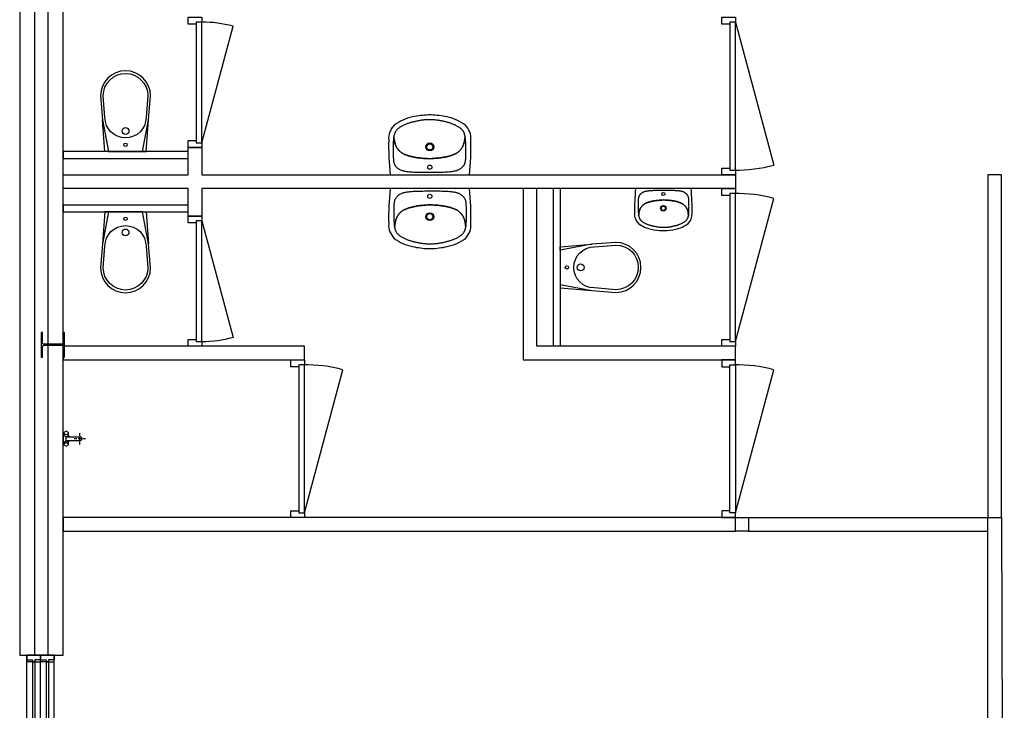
# Model space of a CAD drawing. Header units: millimetres. Extents: x 7256 to 213640, y 21030 to 164335.
# Tile 3 of 70: x 20687 to 27869, y 45272 to 50310. Entities that reach past the tile are written whole.
import ezdxf

# ---------------------------------------------------------------- set-up
doc = ezdxf.new("R2010")
doc.units = ezdxf.units.MM
doc.header["$LTSCALE"] = 100
for name, color, linetype in [('AL21----_BUITENWAND', 3, 'Continuous'), ('AL22----_BINNENWAND', 2, 'Continuous'), ('AL28----_KONSTRUKTIE_BETON', 3, 'Continuous'), ('AL31----_BUITENKOZIJNEN', 1, 'Continuous'), ('AL32----_BINNENKOZIJNEN', 1, 'Continuous'), ('AL74----_SANITAIR', 7, 'Continuous')]:
    doc.layers.add(name, color=color, linetype=linetype)

# ---------------------------------------------------------------- blocks, each defined once
blk = doc.blocks.new('HEA 180')
at = {"layer": 'AL28----_KONSTRUKTIE_BETON'}
h = blk.add_hatch(color=7, dxfattribs=at)
h.dxf.hatch_style = 1
h.paths.add_polyline_path([(-18, -76), (-90, -76), (-90, -85.5), (90, -85.5), (90, -76), (18, -76, -0.414214), (3, -61), (3, 61, -0.414214), (18, 76), (90, 76), (90, 85.5), (-90, 85.5), (-90, 76), (-18, 76, -0.414214), (-3, 61), (-3, -61, -0.414214)])
blk.add_lwpolyline([(-90, 85.5), (-90, 76), (-18, 76, -0.414214), (-3, 61), (-3, -61, -0.414214), (-18, -76), (-90, -76), (-90, -85.5), (90, -85.5), (90, -76), (18, -76, -0.414214), (3, -61), (3, 61, -0.414214), (18, 76), (90, 76), (90, 85.5)], format="xyb", close=True, dxfattribs=at)
blk = doc.blocks.new('Buitenkozijn bouwhal')
at = {"layer": 'AL31----_BUITENKOZIJNEN'}
for points in [[(0.1, 1395), (0.1, 1360), (41.3, 1360), (41.3, 1345), (100.1, 1345), (100.1, 1395)], [(100.1, 1395), (100.1, 1360), (58.8, 1360), (58.8, 1345), (0.1, 1345), (0.1, 1395)], [(100.1, 1395), (100.1, 1360), (141.3, 1360), (141.3, 1345), (200.1, 1345), (200.1, 1395)], [(200.1, 1395), (200.1, 1360), (158.8, 1360), (158.8, 1345), (100.1, 1345), (100.1, 1395)], [(41.3, 1360), (41.3, 90), (0.1, 90), (0.1, 1360)], [(58.8, 1360), (58.8, 90), (100.1, 90), (100.1, 1360)], [(141.3, 1360), (141.3, 90), (100.1, 90), (100.1, 1360)], [(158.8, 1360), (158.8, 90), (200.1, 90), (200.1, 1360)], [(0.1, 105), (58.8, 105), (58.8, 90), (100.1, 90), (100.1, 55), (0, 55)], [(100.1, 105), (41.3, 105), (41.3, 90), (0.1, 90), (0.1, 55), (100.1, 55)], [(100.1, 105), (158.8, 105), (158.8, 90), (200.1, 90), (200.1, 55), (100, 55)], [(200.1, 105), (141.3, 105), (141.3, 90), (100.1, 90), (100.1, 55), (200.1, 55)]]:
    blk.add_lwpolyline(points, close=True, dxfattribs=at)

msp = doc.modelspace()

# ---------------------------------------------------------------- linework, layer by layer
at = {"layer": 'AL21----_BUITENWAND'}
msp.add_lwpolyline([(20686.9, 54118.9), (20686.9, 45674.9), (20796.9, 45674.9), (20796.9, 54118.9)], close=True, dxfattribs=at)
msp.add_lwpolyline([(21002.9, 45674.9), (21002.9, 54118.9), (20892.9, 54118.9), (20892.9, 45674.9), (21002.9, 45674.9)], dxfattribs=at)
at = {"layer": 'AL22----_BINNENWAND'}
for p, q in [((21002.9, 49347.9), (21002.9, 49297.9)), ((21914.9, 49347.9), (21002.9, 49347.9)), ((21914.9, 49177.9), (21914.9, 49377.9)), ((21914.9, 49377.9), (22014.9, 49377.9)), ((21914.9, 49297.9), (21914.9, 49347.9)), ((22014.9, 49377.9), (22014.9, 49177.9)), ((21002.9, 49297.9), (21914.9, 49297.9)), ((21002.9, 49077.9), (21002.9, 49177.9)), ((21002.9, 49177.9), (21914.9, 49177.9)), ((22014.9, 49177.9), (25908.9, 49177.9)), ((25908.9, 49177.9), (25908.9, 49077.9)), ((27849.9, 49177.9), (27749.9, 49177.9)), ((27749.9, 49177.9), (27749.9, 46677.9)), ((27849.9, 46677.9), (27849.9, 49177.9)), ((21914.9, 49077.9), (21002.9, 49077.9)), ((21914.9, 48877.9), (21914.9, 49077.9)), ((25908.9, 49077.9), (22014.9, 49077.9)), ((22014.9, 49077.9), (22014.9, 48877.9)), ((24358.9, 49077.9), (24358.9, 47827.9)), ((24458.9, 47927.9), (24458.9, 49077.9)), ((24578.9, 49077.9), (24578.9, 47927.9)), ((24628.9, 49077.9), (24628.9, 47927.9)), ((21002.9, 48957.9), (21002.9, 48907.9)), ((21914.9, 48957.9), (21002.9, 48957.9)), ((21914.9, 48907.9), (21914.9, 48957.9)), ((21002.9, 48907.9), (21914.9, 48907.9)), ((22014.9, 48877.9), (21914.9, 48877.9)), ((21003.3, 47927.9), (21003.3, 47827.9)), ((22764.9, 47927.9), (21003.3, 47927.9)), ((22764.9, 47827.9), (22764.9, 47927.9)), ((25908.9, 47927.9), (24458.9, 47927.9)), ((25908.9, 47827.9), (25908.9, 47927.9)), ((21003.3, 47827.9), (22764.9, 47827.9)), ((24358.9, 47827.9), (25908.9, 47827.9)), ((21002.9, 46677.9), (21002.9, 46577.9)), ((25908.9, 46677.9), (21002.9, 46677.9)), ((25908.9, 46577.6), (25908.9, 46677.9)), ((25908.9, 46677.9), (26004.4, 46677.9)), ((25908.9, 46577.9), (25908.9, 46677.9)), ((26004.4, 46677.9), (26004.4, 46577.9)), ((26004.4, 46677.9), (27749.9, 46677.9)), ((27750.5, 38440), (27749.9, 46677.9)), ((27749.9, 46677.9), (27849.9, 46677.9)), ((27849.9, 46677.9), (27869.5, 38440)), ((21002.9, 46577.9), (25808.9, 46577.9)), ((25808.9, 46577.9), (25808.9, 46577.6)), ((25808.9, 46577.6), (25908.9, 46577.6)), ((26004.4, 46577.9), (25908.9, 46577.9)), ((26004.4, 46577.9), (27749.9, 46577.9))]:
    msp.add_line(p, q, dxfattribs=at)
at = {"layer": 'AL32----_BINNENKOZIJNEN'}
for points in [[(22015.7, 50327.9), (22015.7, 50292.9), (21974.5, 50292.9), (21974.5, 50277.9), (21915.7, 50277.9), (21915.7, 50327.9)], [(21974.5, 50292.9), (21974.5, 49412.9), (22015.7, 49412.9), (22015.7, 50292.9)], [(25908.9, 50327.9), (25908.9, 50292.9), (25867.7, 50292.9), (25867.7, 50277.9), (25808.9, 50277.9), (25808.9, 50327.9)], [(25867.7, 50292.9), (25867.7, 49212.9), (25908.9, 49212.9), (25908.9, 50292.9)], [(21915.7, 49427.9), (21974.5, 49427.9), (21974.5, 49412.9), (22015.7, 49412.9), (22015.7, 49377.9), (21915.7, 49377.9)], [(25808.9, 49227.9), (25867.7, 49227.9), (25867.7, 49212.9), (25908.9, 49212.9), (25908.9, 49177.9), (25808.9, 49177.9)], [(25908.9, 49077.9), (25908.9, 49042.9), (25867.7, 49042.9), (25867.7, 49027.9), (25808.9, 49027.9), (25808.9, 49077.9)], [(25867.7, 49042.9), (25867.7, 47962.9), (25908.9, 47962.9), (25908.9, 49042.9)], [(22015.7, 48877.9), (22015.7, 48842.9), (21974.5, 48842.9), (21974.5, 48827.9), (21915.7, 48827.9), (21915.7, 48877.9)], [(21974.5, 48842.9), (21974.5, 47962.9), (22015.7, 47962.9), (22015.7, 48842.9)], [(21915.7, 47977.9), (21974.5, 47977.9), (21974.5, 47962.9), (22015.7, 47962.9), (22015.7, 47927.9), (21915.7, 47927.9)], [(25808.9, 47977.9), (25867.7, 47977.9), (25867.7, 47962.9), (25908.9, 47962.9), (25908.9, 47927.9), (25808.9, 47927.9)], [(22764.9, 47827.9), (22764.9, 47792.9), (22723.7, 47792.9), (22723.7, 47777.9), (22664.9, 47777.9), (22664.9, 47827.9)], [(22723.7, 47792.9), (22723.7, 46712.9), (22764.9, 46712.9), (22764.9, 47792.9)], [(25808.9, 47777.9), (25867.7, 47777.9), (25867.7, 47792.9), (25908.9, 47792.9), (25908.9, 47827.9), (25808.9, 47827.9)], [(25867.7, 46712.9), (25867.7, 47792.9), (25908.9, 47792.9), (25908.9, 46712.9)], [(22664.9, 46727.9), (22723.7, 46727.9), (22723.7, 46712.9), (22764.9, 46712.9), (22764.9, 46677.9), (22664.9, 46677.9)], [(25908.9, 46677.9), (25908.9, 46712.9), (25867.7, 46712.9), (25867.7, 46727.9), (25808.9, 46727.9), (25808.9, 46677.9)]]:
    msp.add_lwpolyline(points, close=True, dxfattribs=at)
for points in [[(25908.9, 50292.9), (26188.5, 49249.7)], [(22016.3, 49412.9), (22243, 50263.2)], [(25908.9, 47962.9), (26188.5, 49006.1)], [(22015.7, 48842.9), (22243.5, 47992.9)], [(22764.9, 46712.9), (23044.5, 47756.1)], [(25908.9, 46712.9), (26188.5, 47756.1)]]:
    msp.add_lwpolyline(points, dxfattribs=at)
for centre, radius, start, end in [((22016.3, 49412.9), 879.9, 75.07366, 90.07241), ((25908.9, 50292.9), 1080, 269.50124, 285), ((25908.9, 47962.9), 1080, 75, 90.49876), ((22015.7, 48842.9), 879.9, 270.00125, 285), ((22764.9, 46712.9), 1080, 75, 90.49876), ((25908.9, 46712.9), 1080, 75, 90.49876)]:
    msp.add_arc(centre, radius, start, end, dxfattribs=at)
at = {"layer": 'AL74----_SANITAIR'}
for points in [[(21276.4, 49755.4), (21290.4, 49579.9), (21333.9, 49347.9), (21583.9, 49347.9), (21627.4, 49579.9), (21641.4, 49755.4, 0.999913)], [(21308.9, 49597.9), (21296.4, 49755.4, -1), (21621.4, 49755.4), (21608.9, 49597.9, -1)], [(23378.6, 49434.6, 0.030203), (23389.8, 49177.9), (23967.5, 49177.9, 0.030203), (23978.6, 49434.6, 0.217499), (23938.3, 49540.6, 0.107077), (23805.3, 49600.8, 0.043293), (23689.2, 49615.4), (23668.1, 49615.4, 0.043293), (23552, 49600.8, 0.107077), (23419, 49540.6, 0.217499)], [(21458.9, 49522.9, -1), (21458.9, 49472.9, -1)], [(21458.9, 49410.4, -1), (21458.9, 49385.4, -1)], [(23678.6, 49410.9, -1), (23678.6, 49353.5, -1)], [(23678.6, 49404.6, -1), (23678.6, 49359.8, -1)], [(23678.6, 49249.6, -1), (23678.6, 49218.9, -1)], [(23978.6, 48821.2, 0.030203), (23967.5, 49077.9), (23389.8, 49077.9, 0.030203), (23378.6, 48821.2, 0.217499), (23419, 48715.2, 0.107077), (23552, 48655, 0.043293), (23668.1, 48640.4), (23689.2, 48640.4, 0.043293), (23805.3, 48655, 0.107077), (23938.3, 48715.2, 0.217499)], [(25592.1, 48898.2, 0.030203), (25584.3, 49077.9), (25179.9, 49077.9, 0.030203), (25172.1, 48898.2, 0.217499), (25200.3, 48824, 0.107077), (25293.5, 48781.8, 0.043293), (25374.7, 48771.6), (25389.5, 48771.6, 0.043293), (25470.7, 48781.8, 0.107077), (25563.9, 48824, 0.217499)], [(23678.6, 49006.2, -1), (23678.6, 49036.9, -1)], [(25382.1, 49027.7, -1), (25382.1, 49049.2, -1)], [(25382.1, 48914.8, -1), (25382.1, 48955, -1)], [(25382.1, 48919.2, -1), (25382.1, 48950.6, -1)], [(21641.4, 48500.4), (21627.4, 48675.9), (21583.9, 48907.9), (21333.9, 48907.9), (21290.4, 48675.9), (21276.4, 48500.3, 0.999913)], [(21458.9, 48845.4, -1), (21458.9, 48870.4, -1)], [(23678.6, 48844.8, -1), (23678.6, 48902.3, -1)], [(23678.6, 48851.1, -1), (23678.6, 48896, -1)], [(21608.9, 48657.9), (21621.4, 48500.4, -1), (21296.4, 48500.4), (21308.9, 48657.9, -1)], [(21458.9, 48732.9, -1), (21458.9, 48782.9, -1)], [(25036.2, 48685.7), (24860.8, 48671.6), (24628.8, 48627.9), (24629, 48377.9), (24861.1, 48334.6), (25036.6, 48320.7, 0.999913)], [(24878.8, 48653.1), (25036.3, 48665.7, -1), (25036.5, 48340.7), (24879, 48353.1, -1)], [(24691.4, 48502.9, -1), (24666.4, 48502.9, -1)], [(24803.9, 48503, -1), (24753.9, 48503, -1)]]:
    msp.add_lwpolyline(points, format="xyb", close=True, dxfattribs=at)
for points in [[(21333.9, 49347.9), (21308.9, 49347.9), (21290.4, 49579.9)], [(21583.9, 49347.9), (21608.9, 49347.9), (21627.4, 49579.9)], [(21333.9, 48907.9), (21308.9, 48907.9), (21290.4, 48675.9)], [(21583.9, 48907.9), (21608.9, 48907.9), (21627.4, 48675.9)], [(24628.8, 48627.9), (24628.8, 48652.9), (24860.8, 48671.6)], [(24629, 48377.9), (24629, 48352.9), (24861.1, 48334.6)], [(21025.2, 47237.9), (21025.2, 47267.9), (21007.9, 47277.9), (21002.9, 47267.9), (21002.9, 47237.9), (21007.9, 47227.9)], [(21042.5, 47291.3), (21042.5, 47297.9), (21025.2, 47307.9), (21007.9, 47297.9), (21007.9, 47291.3)], [(21125.2, 47237.9), (21025.2, 47237.9), (21025.2, 47267.9), (21125.2, 47267.9)], [(21125.2, 47274.9), (21125.2, 47294.9)], [(21125.2, 47240.9), (21125.2, 47264.9)], [(21042.5, 47214.5), (21042.5, 47227.9), (21025.2, 47237.9), (21008, 47227.9), (21007.9, 47214.5)], [(21042.5, 47227.9), (21047.5, 47237.9), (21025.2, 47237.9)], [(21103.2, 47252.9), (21083.2, 47252.9)], [(21137.2, 47252.9), (21113.2, 47252.9)], [(21125.2, 47210.9), (21125.2, 47230.9)], [(21167.2, 47252.9), (21147.2, 47252.9)]]:
    msp.add_lwpolyline(points, dxfattribs=at)
for points in [[(23710.1, 49579.2), (23703.8, 49579.5), (23697.3, 49579.7), (23690.5, 49579.8), (23683.3, 49579.7), (23675.7, 49579.5), (23668, 49579.6), (23660.8, 49579.7), (23654, 49579.6), (23647.5, 49579.4), (23641.2, 49579), (23635, 49578.6), (23629, 49578), (23623.1, 49577.3), (23617.2, 49576.4), (23611.3, 49575.5), (23605.4, 49574.5), (23599.6, 49573.4), (23593.7, 49572.2), (23587.9, 49571), (23582.2, 49569.8), (23576.5, 49568.6), (23570.8, 49567.3), (23565.2, 49566.1), (23559.6, 49564.8), (23554, 49563.4), (23548.5, 49562.1), (23543.1, 49560.6), (23537.6, 49559.1), (23532.2, 49557.5), (23526.9, 49555.7), (23521.5, 49553.9), (23516.2, 49552), (23511, 49550), (23505.7, 49547.9), (23500.5, 49545.6), (23495.3, 49543.4), (23490.2, 49541), (23485, 49538.6), (23480, 49536), (23475, 49533.4), (23470.2, 49530.8), (23465.5, 49528), (23460.9, 49525.2), (23456.6, 49522.3), (23452.5, 49519.3), (23448.7, 49516.3), (23445.1, 49513.1), (23441.7, 49510), (23438.7, 49506.8), (23435.8, 49503.6), (23433.2, 49500.4), (23430.9, 49497.2), (23428.7, 49494.1), (23426.8, 49491), (23425.2, 49487.9), (23423.6, 49484.7), (23422.3, 49481.5), (23421.1, 49478.3), (23420, 49474.9), (23419, 49471.3), (23418.1, 49467.5), (23417.3, 49463.5), (23416.5, 49459.2), (23416.1, 49456.9), (23417.2, 49447.1), (23418.6, 49437.2), (23420, 49428.4), (23421.5, 49420.7), (23423.1, 49413.9), (23424.8, 49407.9), (23426.5, 49402.4), (23428.3, 49397.5), (23430.2, 49392.8), (23432.1, 49388.4), (23434.1, 49384.3), (23436.3, 49380.4), (23438.5, 49376.6), (23440.8, 49373), (23443.2, 49369.5), (23445.8, 49366), (23448.4, 49362.6), (23451.2, 49359.2), (23454.2, 49355.8), (23457.3, 49352.6), (23460.5, 49349.5), (23463.8, 49346.4), (23467.2, 49343.6), (23470.8, 49340.9), (23474.5, 49338.3), (23478.4, 49336), (23482.3, 49333.7), (23486.4, 49331.7), (23490.5, 49329.7), (23494.8, 49327.8), (23499.1, 49326), (23503.5, 49324.3), (23507.9, 49322.6), (23512.4, 49321), (23517, 49319.4), (23521.7, 49317.9), (23526.4, 49316.4), (23531.2, 49315), (23536.1, 49313.6), (23541.1, 49312.3), (23546.2, 49311.1), (23551.4, 49309.9), (23556.7, 49308.8), (23562.3, 49307.7), (23568.1, 49306.6), (23574.2, 49305.6), (23580.7, 49304.6), (23587.4, 49303.6), (23594.7, 49302.6), (23602.5, 49301.6), (23611.1, 49300.6), (23620.8, 49299.7), (23631.8, 49298.8), (23644.2, 49298), (23658.3, 49297.2), (23676.5, 49296.4), (23694.7, 49297.3), (23708.8, 49298.2), (23721.3, 49299.1), (23732.2, 49300), (23741.9, 49301), (23750.5, 49302), (23758.4, 49303.1), (23765.6, 49304.1), (23772.3, 49305.2), (23778.7, 49306.2), (23784.8, 49307.3), (23790.7, 49308.4), (23796.2, 49309.5), (23801.6, 49310.7), (23806.8, 49311.9), (23811.9, 49313.2), (23816.8, 49314.5), (23821.7, 49315.9), (23826.5, 49317.4), (23831.3, 49318.9), (23835.9, 49320.4), (23840.5, 49322), (23845, 49323.7), (23849.4, 49325.4), (23853.8, 49327.1), (23858.1, 49328.9), (23862.3, 49330.8), (23866.4, 49332.8), (23870.5, 49334.9), (23874.4, 49337.2), (23878.2, 49339.6), (23881.9, 49342.1), (23885.5, 49344.9), (23889, 49347.8), (23892.3, 49350.8), (23895.4, 49354), (23898.5, 49357.2), (23901.4, 49360.6), (23904.2, 49364), (23906.9, 49367.4), (23909.4, 49370.9), (23911.8, 49374.5), (23914.1, 49378.1), (23916.3, 49381.9), (23918.4, 49385.8), (23920.4, 49390), (23922.3, 49394.3), (23924.1, 49399), (23925.9, 49404), (23927.6, 49409.4), (23929.2, 49415.5), (23930.8, 49422.3), (23932.2, 49430), (23933.6, 49438.7), (23934.9, 49448.7), (23935.9, 49458.5), (23935.5, 49460.8), (23934.7, 49465.1), (23933.9, 49469.1), (23932.9, 49472.9), (23931.9, 49476.4), (23930.8, 49479.8), (23929.6, 49483.1), (23928.2, 49486.3), (23926.7, 49489.4), (23925, 49492.5), (23923.1, 49495.6), (23920.9, 49498.7), (23918.6, 49501.9), (23915.9, 49505.1), (23913.1, 49508.3), (23910, 49511.4), (23906.6, 49514.6), (23903, 49517.7), (23899.2, 49520.7), (23895, 49523.6), (23890.7, 49526.5), (23886.2, 49529.3), (23881.4, 49532), (23876.6, 49534.7), (23871.6, 49537.2), (23866.5, 49539.7), (23861.4, 49542.1), (23856.2, 49544.5), (23851, 49546.7), (23845.8, 49548.9), (23840.5, 49551), (23835.2, 49553), (23829.9, 49554.9), (23824.6, 49556.7), (23819.2, 49558.4), (23813.8, 49559.9), (23808.3, 49561.4), (23802.9, 49562.8), (23797.4, 49564.2), (23791.8, 49565.5), (23786.2, 49566.7), (23780.6, 49568), (23774.9, 49569.2), (23769.2, 49570.4), (23763.4, 49571.6), (23757.6, 49572.7), (23751.8, 49573.9), (23745.9, 49574.9), (23740, 49575.9), (23734.1, 49576.8), (23728.2, 49577.6), (23722.3, 49578.3), (23716.3, 49578.8)], [(23658.3, 49297.2), (23644.2, 49298), (23631.8, 49298.8), (23620.8, 49299.7), (23611.1, 49300.6), (23602.5, 49301.6), (23594.7, 49302.6), (23587.4, 49303.6), (23580.7, 49304.6), (23574.2, 49305.6), (23568.1, 49306.6), (23562.3, 49307.7), (23556.7, 49308.8), (23551.4, 49309.9), (23546.2, 49311.1), (23541.1, 49312.3), (23536.1, 49313.6), (23531.2, 49315), (23526.4, 49316.4), (23521.7, 49317.9), (23517, 49319.4), (23512.4, 49321), (23507.9, 49322.6), (23503.5, 49324.3), (23499.1, 49326), (23494.8, 49327.8), (23490.5, 49329.7), (23486.4, 49331.7), (23482.3, 49333.7), (23478.4, 49336), (23474.5, 49338.3), (23470.8, 49340.9), (23467.2, 49343.6), (23463.8, 49346.4), (23460.5, 49349.5), (23457.3, 49352.6), (23454.2, 49355.8), (23451.2, 49359.2), (23448.4, 49362.6), (23445.8, 49366), (23443.2, 49369.5), (23440.8, 49373), (23438.5, 49376.6), (23436.3, 49380.4), (23434.1, 49384.3), (23432.1, 49388.4), (23430.2, 49392.8), (23428.3, 49397.5), (23426.5, 49402.4), (23424.8, 49407.9), (23423.1, 49413.9), (23421.5, 49420.7), (23420, 49428.4), (23418.6, 49437.2), (23417.2, 49447.1), (23416.1, 49456.9), (23415.8, 49454.6), (23415.1, 49449.8), (23414.4, 49444.5), (23413.9, 49438.9), (23413.4, 49433), (23412.9, 49426.6), (23412.5, 49419.7), (23412.1, 49412.5), (23411.8, 49405), (23411.6, 49397.3), (23411.4, 49389.4), (23411.2, 49381.4), (23411.2, 49373.3), (23411.1, 49365.3), (23411.2, 49357.4), (23411.2, 49349.7), (23411.3, 49342.1), (23411.5, 49334.7), (23411.6, 49327.6), (23411.8, 49320.9), (23412, 49314.4), (23412.2, 49308.3), (23412.4, 49302.6), (23412.7, 49297.3), (23412.9, 49292.4), (23413.2, 49287.8), (23413.6, 49283.5), (23414, 49279.5), (23414.6, 49275.7), (23415.2, 49272.1), (23416, 49268.7), (23416.9, 49265.4), (23417.9, 49262.3), (23419.1, 49259.3), (23420.4, 49256.5), (23421.8, 49253.6), (23423.4, 49250.9), (23425.1, 49248.1), (23426.9, 49245.3), (23428.9, 49242.6), (23431, 49239.9), (23433.2, 49237.2), (23435.6, 49234.6), (23438.2, 49232), (23441, 49229.5), (23443.9, 49227), (23447.1, 49224.6), (23450.4, 49222.4), (23453.9, 49220.2), (23457.6, 49218.1), (23461.5, 49216.1), (23465.6, 49214.3), (23469.8, 49212.5), (23474.3, 49210.9), (23478.9, 49209.3), (23483.8, 49207.9), (23488.9, 49206.7), (23494.3, 49205.5), (23500.1, 49204.4), (23506.2, 49203.4), (23512.8, 49202.5), (23519.8, 49201.7), (23527.3, 49201), (23535.3, 49200.3), (23543.7, 49199.7), (23552.4, 49199.2), (23561.6, 49198.8), (23571, 49198.4), (23580.7, 49198.1), (23590.7, 49197.8), (23600.9, 49197.6), (23611, 49197.4), (23621, 49197.3), (23630.6, 49197.2), (23639.6, 49197.1), (23647.9, 49197.1), (23655.2, 49197.1), (23661.3, 49197), (23666.2, 49197), (23670, 49197), (23673.1, 49197), (23676.3, 49197), (23680, 49197), (23690.5, 49197.2), (23702.4, 49197.3), (23715.4, 49197.5), (23728.9, 49197.7), (23742.5, 49197.9), (23755.7, 49198.3), (23768, 49198.6), (23779.6, 49199), (23790.3, 49199.5), (23800.3, 49200), (23809.6, 49200.5), (23818.2, 49201.2), (23826.3, 49201.9), (23833.8, 49202.7), (23840.8, 49203.5), (23847.4, 49204.5), (23853.5, 49205.5), (23859.3, 49206.6), (23864.7, 49207.8), (23869.8, 49209.1), (23874.7, 49210.6), (23879.3, 49212.1), (23883.7, 49213.8), (23888, 49215.6), (23892, 49217.5), (23895.9, 49219.5), (23899.6, 49221.6), (23903.1, 49223.8), (23906.4, 49226.1), (23909.5, 49228.4), (23912.5, 49230.9), (23915.2, 49233.5), (23917.8, 49236.1), (23920.2, 49238.7), (23922.4, 49241.4), (23924.5, 49244.1), (23926.5, 49246.9), (23928.3, 49249.6), (23929.9, 49252.4), (23931.5, 49255.2), (23932.9, 49258), (23934.2, 49260.9), (23935.3, 49263.9), (23936.3, 49267), (23937.2, 49270.3), (23938, 49273.7), (23938.6, 49277.3), (23939.1, 49281.1), (23939.6, 49285.1), (23939.9, 49289.4), (23940.2, 49294), (23940.4, 49299), (23940.6, 49304.3), (23940.7, 49310), (23940.9, 49316), (23941.1, 49322.5), (23941.2, 49329.3), (23941.3, 49336.4), (23941.4, 49343.7), (23941.5, 49351.3), (23941.5, 49359.1), (23941.5, 49367), (23941.4, 49375), (23941.3, 49383), (23941.1, 49391), (23940.8, 49398.9), (23940.6, 49406.7), (23940.2, 49414.2), (23939.8, 49421.4), (23939.4, 49428.2), (23938.8, 49434.6), (23938.3, 49440.6), (23937.7, 49446.2), (23937, 49451.4), (23936.3, 49456.2), (23935.9, 49458.5), (23934.9, 49448.7), (23933.6, 49438.7), (23932.2, 49430), (23930.8, 49422.3), (23929.2, 49415.5), (23927.6, 49409.4), (23925.9, 49404), (23924.1, 49399), (23922.3, 49394.3), (23920.4, 49390), (23918.4, 49385.8), (23916.3, 49381.9), (23914.1, 49378.1), (23911.8, 49374.5), (23909.4, 49370.9), (23906.9, 49367.4), (23904.2, 49364), (23901.4, 49360.6), (23898.5, 49357.2), (23895.4, 49354), (23892.3, 49350.8), (23889, 49347.8), (23885.5, 49344.9), (23881.9, 49342.1), (23878.2, 49339.6), (23874.4, 49337.2), (23870.5, 49334.9), (23866.4, 49332.8), (23862.3, 49330.8), (23858.1, 49328.9), (23853.8, 49327.1), (23849.4, 49325.4), (23845, 49323.7), (23840.5, 49322), (23835.9, 49320.4), (23831.3, 49318.9), (23826.5, 49317.4), (23821.7, 49315.9), (23816.8, 49314.5), (23811.9, 49313.2), (23806.8, 49311.9), (23801.6, 49310.7), (23796.2, 49309.5), (23790.7, 49308.4), (23784.8, 49307.3), (23778.7, 49306.2), (23772.3, 49305.2), (23765.6, 49304.1), (23758.4, 49303.1), (23750.5, 49302), (23741.9, 49301), (23732.2, 49300), (23721.3, 49299.1), (23708.8, 49298.2), (23694.7, 49297.3), (23676.5, 49296.4)], [(23699, 48958.6), (23713.1, 48957.8), (23725.5, 48957), (23736.5, 48956.1), (23746.2, 48955.1), (23754.8, 48954.2), (23762.6, 48953.2), (23769.8, 48952.2), (23776.6, 48951.2), (23783, 48950.2), (23789.2, 48949.1), (23795, 48948.1), (23800.6, 48947), (23805.9, 48945.8), (23811.1, 48944.7), (23816.2, 48943.4), (23821.2, 48942.1), (23826.1, 48940.8), (23830.9, 48939.3), (23835.6, 48937.9), (23840.3, 48936.3), (23844.9, 48934.8), (23849.4, 48933.1), (23853.8, 48931.5), (23858.2, 48929.7), (23862.5, 48927.9), (23866.8, 48926.1), (23870.9, 48924.1), (23875, 48922), (23878.9, 48919.8), (23882.7, 48917.4), (23886.5, 48914.9), (23890.1, 48912.2), (23893.5, 48909.3), (23896.8, 48906.3), (23900, 48903.2), (23903.1, 48899.9), (23906, 48896.6), (23908.9, 48893.2), (23911.5, 48889.8), (23914.1, 48886.3), (23916.5, 48882.8), (23918.8, 48879.1), (23921, 48875.4), (23923.2, 48871.4), (23925.2, 48867.3), (23927.1, 48862.9), (23929, 48858.3), (23930.8, 48853.3), (23932.5, 48847.9), (23934.2, 48841.8), (23935.8, 48835), (23937.3, 48827.3), (23938.7, 48818.6), (23940.1, 48808.7), (23941.2, 48798.9), (23941.5, 48801.1), (23942.2, 48806), (23942.9, 48811.2), (23943.4, 48816.8), (23943.9, 48822.8), (23944.4, 48829.2), (23944.8, 48836), (23945.2, 48843.2), (23945.5, 48850.7), (23945.7, 48858.5), (23945.9, 48866.4), (23946, 48874.4), (23946.1, 48882.4), (23946.2, 48890.4), (23946.1, 48898.3), (23946.1, 48906.1), (23946, 48913.7), (23945.8, 48921), (23945.7, 48928.1), (23945.5, 48934.9), (23945.3, 48941.4), (23945.1, 48947.4), (23944.9, 48953.1), (23944.6, 48958.4), (23944.4, 48963.3), (23944.1, 48968), (23943.7, 48972.3), (23943.3, 48976.3), (23942.7, 48980.1), (23942.1, 48983.7), (23941.3, 48987.1), (23940.4, 48990.3), (23939.4, 48993.4), (23938.2, 48996.4), (23936.9, 48999.3), (23935.5, 49002.1), (23933.9, 49004.9), (23932.2, 49007.7), (23930.4, 49010.4), (23928.4, 49013.2), (23926.3, 49015.9), (23924.1, 49018.5), (23921.6, 49021.2), (23919.1, 49023.8), (23916.3, 49026.3), (23913.4, 49028.8), (23910.2, 49031.1), (23906.9, 49033.4), (23903.4, 49035.6), (23899.7, 49037.7), (23895.8, 49039.6), (23891.7, 49041.5), (23887.4, 49043.3), (23883, 49044.9), (23878.4, 49046.4), (23873.5, 49047.8), (23868.4, 49049.1), (23863, 49050.3), (23857.2, 49051.4), (23851.1, 49052.3), (23844.5, 49053.2), (23837.5, 49054.1), (23830, 49054.8), (23822, 49055.4), (23813.6, 49056), (23804.9, 49056.5), (23795.7, 49057), (23786.3, 49057.4), (23776.6, 49057.7), (23766.6, 49058), (23756.4, 49058.2), (23746.3, 49058.4), (23736.3, 49058.5), (23726.7, 49058.6), (23717.7, 49058.6), (23709.4, 49058.7), (23702.1, 49058.7), (23696, 49058.7), (23691.1, 49058.7), (23687.2, 49058.7), (23684.1, 49058.7), (23681, 49058.8), (23677.3, 49058.7), (23666.8, 49058.6), (23654.8, 49058.5), (23641.9, 49058.3), (23628.4, 49058.1), (23614.8, 49057.8), (23601.6, 49057.5), (23589.2, 49057.2), (23577.7, 49056.8), (23567, 49056.3), (23557, 49055.8), (23547.7, 49055.2), (23539, 49054.6), (23531, 49053.9), (23523.5, 49053.1), (23516.5, 49052.2), (23509.9, 49051.3), (23503.8, 49050.3), (23498, 49049.2), (23492.6, 49047.9), (23487.5, 49046.6), (23482.6, 49045.2), (23478, 49043.6), (23473.6, 49042), (23469.3, 49040.2), (23465.3, 49038.3), (23461.4, 49036.3), (23457.7, 49034.2), (23454.2, 49032), (23450.9, 49029.7), (23447.8, 49027.3), (23444.8, 49024.8), (23442.1, 49022.3), (23439.5, 49019.7), (23437.1, 49017), (23434.9, 49014.3), (23432.8, 49011.6), (23430.8, 49008.9), (23429, 49006.1), (23427.4, 49003.3), (23425.8, 49000.6), (23424.4, 48997.7), (23423.1, 48994.8), (23422, 48991.8), (23421, 48988.7), (23420.1, 48985.5), (23419.3, 48982.1), (23418.7, 48978.5), (23418.2, 48974.7), (23417.7, 48970.6), (23417.4, 48966.3), (23417.1, 48961.7), (23416.9, 48956.8), (23416.7, 48951.5), (23416.6, 48945.8), (23416.4, 48939.7), (23416.2, 48933.3), (23416.1, 48926.5), (23416, 48919.4), (23415.9, 48912), (23415.8, 48904.5), (23415.8, 48896.7), (23415.8, 48888.8), (23415.9, 48880.8), (23416, 48872.8), (23416.2, 48864.8), (23416.5, 48856.8), (23416.7, 48849.1), (23417.1, 48841.6), (23417.5, 48834.4), (23417.9, 48827.6), (23418.4, 48821.2), (23419, 48815.2), (23419.6, 48809.6), (23420.3, 48804.4), (23421, 48799.5), (23421.4, 48797.3), (23422.4, 48807.1), (23423.7, 48817), (23425.1, 48825.8), (23426.5, 48833.5), (23428.1, 48840.3), (23429.7, 48846.3), (23431.4, 48851.8), (23433.2, 48856.8), (23435, 48861.4), (23436.9, 48865.8), (23438.9, 48870), (23441, 48873.9), (23443.2, 48877.7), (23445.5, 48881.3), (23447.9, 48884.8), (23450.4, 48888.3), (23453.1, 48891.8), (23455.9, 48895.2), (23458.8, 48898.5), (23461.9, 48901.8), (23465, 48905), (23468.3, 48908), (23471.8, 48910.9), (23475.4, 48913.6), (23479.1, 48916.2), (23482.9, 48918.6), (23486.8, 48920.8), (23490.9, 48922.9), (23495, 48924.9), (23499.2, 48926.8), (23503.5, 48928.6), (23507.9, 48930.4), (23512.3, 48932.1), (23516.8, 48933.7), (23521.4, 48935.4), (23526, 48936.9), (23530.8, 48938.4), (23535.6, 48939.9), (23540.4, 48941.2), (23545.4, 48942.6), (23550.5, 48943.8), (23555.7, 48945.1), (23561.1, 48946.2), (23566.6, 48947.4), (23572.5, 48948.5), (23578.6, 48949.5), (23585, 48950.6), (23591.7, 48951.6), (23598.9, 48952.7), (23606.7, 48953.7), (23615.4, 48954.7), (23625.1, 48955.7), (23636, 48956.7), (23648.5, 48957.6), (23662.6, 48958.5), (23680.8, 48959.4)], [(25396.3, 48994.4), (25406.2, 48993.8), (25414.9, 48993.2), (25422.6, 48992.6), (25429.4, 48992), (25435.4, 48991.3), (25440.9, 48990.6), (25445.9, 48989.9), (25450.7, 48989.2), (25455.2, 48988.5), (25459.5, 48987.8), (25463.5, 48987), (25467.4, 48986.2), (25471.2, 48985.4), (25474.8, 48984.6), (25478.4, 48983.8), (25481.9, 48982.8), (25485.3, 48981.9), (25488.7, 48980.9), (25492, 48979.9), (25495.2, 48978.8), (25498.5, 48977.7), (25501.6, 48976.6), (25504.7, 48975.4), (25507.8, 48974.2), (25510.8, 48972.9), (25513.8, 48971.6), (25516.7, 48970.2), (25519.5, 48968.8), (25522.3, 48967.2), (25525, 48965.6), (25527.6, 48963.8), (25530.1, 48961.9), (25532.5, 48959.9), (25534.8, 48957.8), (25537.1, 48955.6), (25539.2, 48953.3), (25541.3, 48951), (25543.2, 48948.6), (25545.1, 48946.2), (25546.9, 48943.8), (25548.6, 48941.3), (25550.2, 48938.8), (25551.8, 48936.1), (25553.3, 48933.4), (25554.7, 48930.5), (25556, 48927.4), (25557.3, 48924.2), (25558.6, 48920.7), (25559.8, 48916.9), (25561, 48912.6), (25562.1, 48907.9), (25563.2, 48902.5), (25564.2, 48896.4), (25565.1, 48889.5), (25565.9, 48882.6), (25566.1, 48884.1), (25566.6, 48887.6), (25567, 48891.2), (25567.4, 48895.1), (25567.8, 48899.3), (25568.1, 48903.8), (25568.4, 48908.6), (25568.7, 48913.6), (25568.9, 48918.9), (25569, 48924.3), (25569.2, 48929.8), (25569.3, 48935.4), (25569.3, 48941.1), (25569.4, 48946.7), (25569.3, 48952.2), (25569.3, 48957.6), (25569.2, 48962.9), (25569.1, 48968.1), (25569, 48973), (25568.9, 48977.8), (25568.7, 48982.3), (25568.6, 48986.6), (25568.4, 48990.5), (25568.3, 48994.3), (25568.1, 48997.7), (25567.9, 49000.9), (25567.7, 49004), (25567.3, 49006.8), (25567, 49009.4), (25566.5, 49011.9), (25566, 49014.3), (25565.3, 49016.6), (25564.6, 49018.8), (25563.8, 49020.9), (25562.9, 49022.9), (25561.9, 49024.9), (25560.8, 49026.8), (25559.6, 49028.7), (25558.3, 49030.7), (25556.9, 49032.6), (25555.5, 49034.5), (25553.9, 49036.3), (25552.2, 49038.2), (25550.4, 49040), (25548.5, 49041.8), (25546.4, 49043.5), (25544.2, 49045.1), (25541.9, 49046.7), (25539.4, 49048.3), (25536.8, 49049.7), (25534.1, 49051.1), (25531.2, 49052.4), (25528.3, 49053.6), (25525.1, 49054.8), (25521.9, 49055.9), (25518.5, 49056.8), (25514.9, 49057.7), (25511.1, 49058.6), (25507.1, 49059.3), (25502.8, 49060), (25498.2, 49060.6), (25493.3, 49061.2), (25488, 49061.7), (25482.5, 49062.2), (25476.6, 49062.6), (25470.4, 49062.9), (25464.1, 49063.3), (25457.4, 49063.5), (25450.6, 49063.8), (25443.7, 49063.9), (25436.6, 49064.1), (25429.4, 49064.2), (25422.5, 49064.3), (25415.7, 49064.4), (25409.4, 49064.4), (25403.6, 49064.4), (25398.5, 49064.5), (25394.2, 49064.5), (25390.8, 49064.5), (25388.1, 49064.5), (25385.9, 49064.5), (25383.7, 49064.5), (25381.1, 49064.5), (25373.8, 49064.4), (25365.4, 49064.3), (25356.4, 49064.2), (25346.9, 49064), (25337.4, 49063.8), (25328.2, 49063.6), (25319.5, 49063.4), (25311.5, 49063.1), (25303.9, 49062.8), (25296.9, 49062.4), (25290.4, 49062), (25284.4, 49061.6), (25278.7, 49061.1), (25273.5, 49060.5), (25268.6, 49059.9), (25264, 49059.3), (25259.7, 49058.6), (25255.7, 49057.8), (25251.9, 49056.9), (25248.3, 49056), (25244.9, 49055), (25241.7, 49053.9), (25238.5, 49052.8), (25235.6, 49051.5), (25232.7, 49050.2), (25230, 49048.8), (25227.4, 49047.3), (25225, 49045.8), (25222.7, 49044.2), (25220.5, 49042.5), (25218.4, 49040.8), (25216.5, 49039), (25214.7, 49037.2), (25213, 49035.3), (25211.5, 49033.4), (25210, 49031.5), (25208.6, 49029.6), (25207.4, 49027.6), (25206.2, 49025.7), (25205.1, 49023.8), (25204.1, 49021.8), (25203.2, 49019.7), (25202.4, 49017.6), (25201.7, 49015.5), (25201.1, 49013.2), (25200.6, 49010.8), (25200.1, 49008.3), (25199.8, 49005.6), (25199.5, 49002.8), (25199.2, 48999.8), (25199, 48996.6), (25198.9, 48993.1), (25198.7, 48989.4), (25198.6, 48985.4), (25198.5, 48981.2), (25198.4, 48976.7), (25198.3, 48971.9), (25198.2, 48966.9), (25198.1, 48961.8), (25198.1, 48956.5), (25198.1, 48951.1), (25198.1, 48945.5), (25198.2, 48939.9), (25198.3, 48934.3), (25198.4, 48928.7), (25198.6, 48923.2), (25198.8, 48917.7), (25199, 48912.5), (25199.3, 48907.4), (25199.6, 48902.7), (25200, 48898.2), (25200.3, 48894), (25200.8, 48890.1), (25201.2, 48886.4), (25201.7, 48883), (25202, 48881.4), (25202.7, 48888.3), (25203.6, 48895.3), (25204.6, 48901.4), (25205.6, 48906.8), (25206.7, 48911.5), (25207.8, 48915.8), (25209, 48919.6), (25210.3, 48923.1), (25211.6, 48926.4), (25212.9, 48929.4), (25214.3, 48932.3), (25215.8, 48935.1), (25217.3, 48937.7), (25218.9, 48940.3), (25220.6, 48942.8), (25222.3, 48945.2), (25224.2, 48947.6), (25226.2, 48950), (25228.2, 48952.3), (25230.3, 48954.6), (25232.6, 48956.8), (25234.9, 48959), (25237.3, 48961), (25239.8, 48962.9), (25242.4, 48964.7), (25245.1, 48966.4), (25247.8, 48967.9), (25250.6, 48969.4), (25253.5, 48970.8), (25256.5, 48972.1), (25259.5, 48973.4), (25262.6, 48974.6), (25265.7, 48975.8), (25268.8, 48977), (25272, 48978.1), (25275.3, 48979.2), (25278.6, 48980.3), (25281.9, 48981.3), (25285.4, 48982.2), (25288.8, 48983.2), (25292.4, 48984.1), (25296, 48984.9), (25299.8, 48985.7), (25303.7, 48986.5), (25307.8, 48987.3), (25312, 48988), (25316.5, 48988.8), (25321.3, 48989.5), (25326.3, 48990.2), (25331.8, 48991), (25337.8, 48991.7), (25344.6, 48992.4), (25352.3, 48993), (25361, 48993.7), (25370.9, 48994.3), (25383.6, 48994.9)], [(25360.1, 48796.9), (25364.5, 48796.7), (25369, 48796.6), (25373.8, 48796.6), (25378.8, 48796.6), (25384.2, 48796.8), (25389.6, 48796.6), (25394.6, 48796.6), (25399.3, 48796.7), (25403.9, 48796.8), (25408.3, 48797.1), (25412.6, 48797.4), (25416.8, 48797.8), (25421, 48798.3), (25425.1, 48798.9), (25429.2, 48799.5), (25433.4, 48800.3), (25437.5, 48801), (25441.5, 48801.8), (25445.6, 48802.7), (25449.6, 48803.5), (25453.6, 48804.4), (25457.6, 48805.3), (25461.5, 48806.2), (25465.4, 48807.1), (25469.3, 48808), (25473.2, 48809), (25477, 48810), (25480.8, 48811), (25484.6, 48812.2), (25488.3, 48813.4), (25492.1, 48814.7), (25495.8, 48816), (25499.5, 48817.4), (25503.2, 48818.9), (25506.8, 48820.4), (25510.4, 48822), (25514, 48823.7), (25517.6, 48825.4), (25521.2, 48827.2), (25524.6, 48829), (25528, 48830.9), (25531.3, 48832.8), (25534.5, 48834.8), (25537.5, 48836.8), (25540.4, 48838.9), (25543.1, 48841), (25545.6, 48843.2), (25547.9, 48845.4), (25550.1, 48847.6), (25552.1, 48849.9), (25553.9, 48852.1), (25555.5, 48854.3), (25557, 48856.5), (25558.4, 48858.7), (25559.5, 48860.9), (25560.6, 48863.1), (25561.5, 48865.3), (25562.4, 48867.6), (25563.1, 48870), (25563.8, 48872.5), (25564.5, 48875.1), (25565, 48878), (25565.6, 48881), (25565.9, 48882.6), (25565.1, 48889.5), (25564.2, 48896.4), (25563.2, 48902.5), (25562.1, 48907.9), (25561, 48912.6), (25559.8, 48916.9), (25558.6, 48920.7), (25557.3, 48924.2), (25556, 48927.4), (25554.7, 48930.5), (25553.3, 48933.4), (25551.8, 48936.1), (25550.2, 48938.8), (25548.6, 48941.3), (25546.9, 48943.8), (25545.1, 48946.2), (25543.2, 48948.6), (25541.3, 48951), (25539.2, 48953.3), (25537.1, 48955.6), (25534.8, 48957.8), (25532.5, 48959.9), (25530.1, 48961.9), (25527.6, 48963.8), (25525, 48965.6), (25522.3, 48967.2), (25519.5, 48968.8), (25516.7, 48970.2), (25513.8, 48971.6), (25510.8, 48972.9), (25507.8, 48974.2), (25504.7, 48975.4), (25501.6, 48976.6), (25498.5, 48977.7), (25495.2, 48978.8), (25492, 48979.9), (25488.7, 48980.9), (25485.3, 48981.9), (25481.9, 48982.8), (25478.4, 48983.8), (25474.8, 48984.6), (25471.2, 48985.4), (25467.4, 48986.2), (25463.5, 48987), (25459.5, 48987.8), (25455.2, 48988.5), (25450.7, 48989.2), (25445.9, 48989.9), (25440.9, 48990.6), (25435.4, 48991.3), (25429.4, 48992), (25422.6, 48992.6), (25414.9, 48993.2), (25406.2, 48993.8), (25396.3, 48994.4), (25383.6, 48994.9), (25370.9, 48994.3), (25361, 48993.7), (25352.3, 48993), (25344.6, 48992.4), (25337.8, 48991.7), (25331.8, 48991), (25326.3, 48990.2), (25321.3, 48989.5), (25316.5, 48988.8), (25312, 48988), (25307.8, 48987.3), (25303.7, 48986.5), (25299.8, 48985.7), (25296, 48984.9), (25292.4, 48984.1), (25288.8, 48983.2), (25285.4, 48982.2), (25281.9, 48981.3), (25278.6, 48980.3), (25275.3, 48979.2), (25272, 48978.1), (25268.8, 48977), (25265.7, 48975.8), (25262.6, 48974.6), (25259.5, 48973.4), (25256.5, 48972.1), (25253.5, 48970.8), (25250.6, 48969.4), (25247.8, 48967.9), (25245.1, 48966.4), (25242.4, 48964.7), (25239.8, 48962.9), (25237.3, 48961), (25234.9, 48959), (25232.6, 48956.8), (25230.3, 48954.6), (25228.2, 48952.3), (25226.2, 48950), (25224.2, 48947.6), (25222.3, 48945.2), (25220.6, 48942.8), (25218.9, 48940.3), (25217.3, 48937.7), (25215.8, 48935.1), (25214.3, 48932.3), (25212.9, 48929.4), (25211.6, 48926.4), (25210.3, 48923.1), (25209, 48919.6), (25207.8, 48915.8), (25206.7, 48911.5), (25205.6, 48906.8), (25204.6, 48901.4), (25203.6, 48895.3), (25202.7, 48888.3), (25202, 48881.4), (25202.3, 48879.8), (25202.8, 48876.8), (25203.5, 48874), (25204.1, 48871.4), (25204.8, 48868.9), (25205.6, 48866.5), (25206.4, 48864.2), (25207.4, 48862), (25208.5, 48859.8), (25209.7, 48857.6), (25211, 48855.5), (25212.5, 48853.3), (25214.2, 48851.1), (25216, 48848.8), (25218, 48846.6), (25220.2, 48844.4), (25222.5, 48842.2), (25225, 48840), (25227.7, 48837.9), (25230.6, 48835.9), (25233.7, 48833.8), (25236.8, 48831.9), (25240.1, 48830), (25243.6, 48828.1), (25247, 48826.3), (25250.6, 48824.6), (25254.2, 48822.9), (25257.8, 48821.3), (25261.4, 48819.7), (25265.1, 48818.2), (25268.8, 48816.7), (25272.5, 48815.3), (25276.2, 48814), (25280, 48812.7), (25283.7, 48811.5), (25287.5, 48810.4), (25291.3, 48809.4), (25295.1, 48808.4), (25299, 48807.5), (25302.9, 48806.6), (25306.8, 48805.7), (25310.7, 48804.8), (25314.7, 48804), (25318.7, 48803.1), (25322.8, 48802.3), (25326.8, 48801.5), (25330.9, 48800.7), (25335, 48800), (25339.1, 48799.3), (25343.3, 48798.6), (25347.4, 48798.1), (25351.6, 48797.6), (25355.8, 48797.2)], [(23647.2, 48676.5), (23653.5, 48676.2), (23660, 48676), (23666.8, 48676), (23674, 48676.1), (23681.6, 48676.3), (23689.3, 48676.1), (23696.5, 48676.1), (23703.3, 48676.2), (23709.8, 48676.4), (23716.1, 48676.7), (23722.2, 48677.2), (23728.3, 48677.8), (23734.2, 48678.5), (23740.1, 48679.3), (23746, 48680.3), (23751.9, 48681.3), (23757.7, 48682.4), (23763.6, 48683.5), (23769.4, 48684.7), (23775.1, 48686), (23780.8, 48687.2), (23786.5, 48688.4), (23792.1, 48689.7), (23797.7, 48691), (23803.3, 48692.3), (23808.8, 48693.7), (23814.2, 48695.1), (23819.7, 48696.7), (23825.1, 48698.3), (23830.4, 48700), (23835.8, 48701.8), (23841.1, 48703.8), (23846.3, 48705.8), (23851.6, 48707.9), (23856.8, 48710.1), (23862, 48712.4), (23867.1, 48714.8), (23872.3, 48717.2), (23877.3, 48719.7), (23882.3, 48722.3), (23887.1, 48725), (23891.8, 48727.8), (23896.4, 48730.6), (23900.7, 48733.5), (23904.8, 48736.5), (23908.6, 48739.5), (23912.2, 48742.6), (23915.5, 48745.8), (23918.6, 48749), (23921.5, 48752.2), (23924.1, 48755.4), (23926.4, 48758.5), (23928.6, 48761.7), (23930.4, 48764.8), (23932.1, 48767.9), (23933.6, 48771), (23935, 48774.2), (23936.2, 48777.5), (23937.3, 48780.9), (23938.3, 48784.5), (23939.2, 48788.3), (23940, 48792.3), (23940.8, 48796.6), (23941.2, 48798.9), (23940.1, 48808.7), (23938.7, 48818.6), (23937.3, 48827.3), (23935.8, 48835), (23934.2, 48841.8), (23932.5, 48847.9), (23930.8, 48853.3), (23929, 48858.3), (23927.1, 48862.9), (23925.2, 48867.3), (23923.2, 48871.4), (23921, 48875.4), (23918.8, 48879.1), (23916.5, 48882.8), (23914.1, 48886.3), (23911.5, 48889.8), (23908.9, 48893.2), (23906, 48896.6), (23903.1, 48899.9), (23900, 48903.2), (23896.8, 48906.3), (23893.5, 48909.3), (23890.1, 48912.2), (23886.5, 48914.9), (23882.7, 48917.4), (23878.9, 48919.8), (23875, 48922), (23870.9, 48924.1), (23866.8, 48926.1), (23862.5, 48927.9), (23858.2, 48929.7), (23853.8, 48931.5), (23849.4, 48933.1), (23844.9, 48934.8), (23840.3, 48936.3), (23835.6, 48937.9), (23830.9, 48939.3), (23826.1, 48940.8), (23821.2, 48942.1), (23816.2, 48943.4), (23811.1, 48944.7), (23805.9, 48945.8), (23800.6, 48947), (23795, 48948.1), (23789.2, 48949.1), (23783, 48950.2), (23776.6, 48951.2), (23769.8, 48952.2), (23762.6, 48953.2), (23754.8, 48954.2), (23746.2, 48955.1), (23736.5, 48956.1), (23725.5, 48957), (23713.1, 48957.8), (23699, 48958.6), (23680.8, 48959.4), (23662.6, 48958.5), (23648.5, 48957.6), (23636, 48956.7), (23625.1, 48955.7), (23615.4, 48954.7), (23606.7, 48953.7), (23598.9, 48952.7), (23591.7, 48951.6), (23585, 48950.6), (23578.6, 48949.5), (23572.5, 48948.5), (23566.6, 48947.4), (23561.1, 48946.2), (23555.7, 48945.1), (23550.5, 48943.8), (23545.4, 48942.6), (23540.4, 48941.2), (23535.6, 48939.9), (23530.8, 48938.4), (23526, 48936.9), (23521.4, 48935.4), (23516.8, 48933.7), (23512.3, 48932.1), (23507.9, 48930.4), (23503.5, 48928.6), (23499.2, 48926.8), (23495, 48924.9), (23490.9, 48922.9), (23486.8, 48920.8), (23482.9, 48918.6), (23479.1, 48916.2), (23475.4, 48913.6), (23471.8, 48910.9), (23468.3, 48908), (23465, 48905), (23461.9, 48901.8), (23458.8, 48898.5), (23455.9, 48895.2), (23453.1, 48891.8), (23450.4, 48888.3), (23447.9, 48884.8), (23445.5, 48881.3), (23443.2, 48877.7), (23441, 48873.9), (23438.9, 48870), (23436.9, 48865.8), (23435, 48861.4), (23433.2, 48856.8), (23431.4, 48851.8), (23429.7, 48846.3), (23428.1, 48840.3), (23426.5, 48833.5), (23425.1, 48825.8), (23423.7, 48817), (23422.4, 48807.1), (23421.4, 48797.3), (23421.8, 48795), (23422.6, 48790.7), (23423.4, 48786.7), (23424.4, 48782.9), (23425.4, 48779.3), (23426.5, 48775.9), (23427.7, 48772.6), (23429.1, 48769.5), (23430.6, 48766.4), (23432.3, 48763.3), (23434.2, 48760.2), (23436.4, 48757), (23438.7, 48753.9), (23441.4, 48750.7), (23444.2, 48747.5), (23447.3, 48744.3), (23450.7, 48741.2), (23454.3, 48738.1), (23458.1, 48735.1), (23462.2, 48732.1), (23466.6, 48729.2), (23471.1, 48726.5), (23475.9, 48723.7), (23480.7, 48721.1), (23485.7, 48718.5), (23490.8, 48716), (23495.9, 48713.6), (23501.1, 48711.3), (23506.3, 48709), (23511.5, 48706.9), (23516.8, 48704.8), (23522.1, 48702.8), (23527.4, 48700.9), (23532.7, 48699.1), (23538.1, 48697.4), (23543.5, 48695.8), (23549, 48694.3), (23554.4, 48692.9), (23559.9, 48691.6), (23565.5, 48690.3), (23571.1, 48689), (23576.7, 48687.8), (23582.4, 48686.6), (23588.1, 48685.4), (23593.9, 48684.2), (23599.7, 48683), (23605.5, 48681.9), (23611.4, 48680.9), (23617.3, 48679.9), (23623.2, 48679), (23629.1, 48678.2), (23635, 48677.5), (23641, 48677)], [(21025.2, 47267.9), (21042.5, 47277.8), (21042.5, 47291.3), (21025.2, 47281.3), (21007.9, 47291.3), (21007.9, 47277.9)], [(21047.5, 47267.9), (21025.2, 47267.9), (21042.5, 47277.8)], [(21025.2, 47197.9), (21042.5, 47207.9), (21042.5, 47214.5), (21025.2, 47224.5), (21007.9, 47214.5), (21007.9, 47207.9)]]:
    msp.add_lwpolyline(points, close=True, dxfattribs=at)
for centre, radius, start, end in [((23514.8, 49443.4), 136.5, 134.63329, 183.71602), ((23378.6, 49434.6), 1.091783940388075e-11, 182.53169, 180.20171), ((25496.8, 48892), 95.5, 314.63329, 3.71602), ((25592.1, 48898.2), 7.642487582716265e-12, 2.53169, 0.20171), ((23842.4, 48812.3), 136.5, 314.63329, 3.71602), ((23978.6, 48821.2), 1.091783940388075e-11, 2.53169, 0.20171), ((21125.2, 47252.9), 15, 270, 90)]:
    msp.add_arc(centre, radius, start, end, dxfattribs=at)

# ---------------------------------------------------------------- block references
at = {"layer": 'AL28----_KONSTRUKTIE_BETON', "rotation": 90}
msp.add_blockref('HEA 180', (20928.9, 47939), dxfattribs=at)
at = {"layer": 'AL31----_BUITENKOZIJNEN'}
msp.add_blockref('Buitenkozijn bouwhal', (20738.9, 44279.9), dxfattribs=at)

doc.saveas('drawing.dxf')
